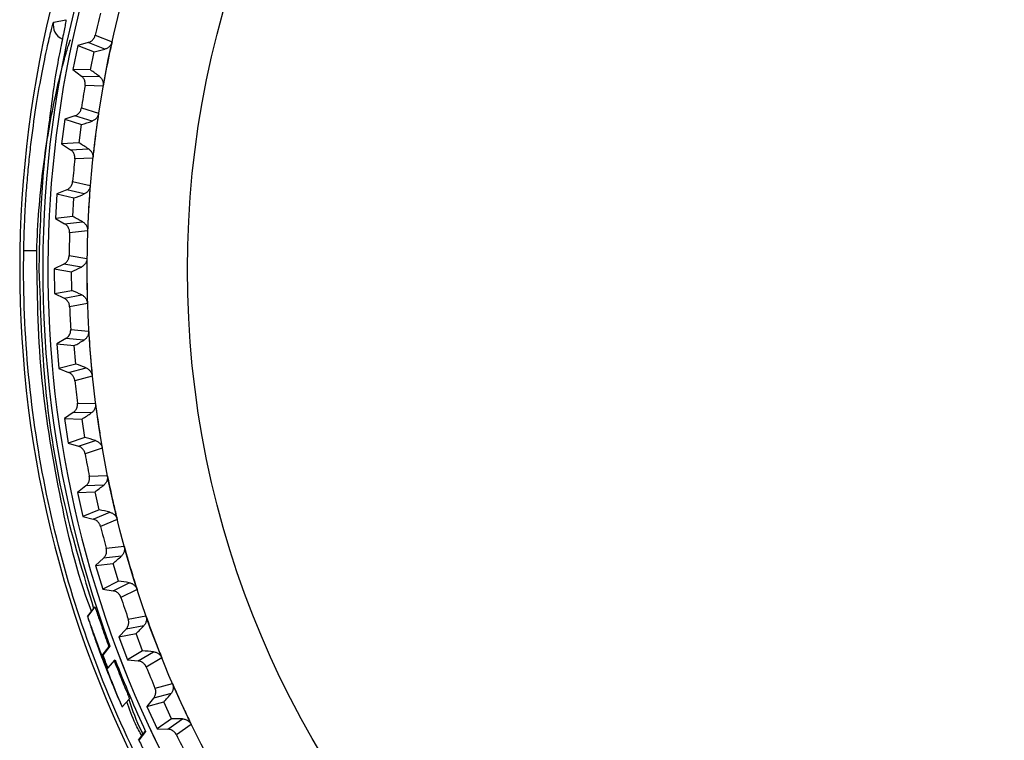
# Model space of a CAD drawing. Header units: millimetres. Extents: x -108 to 42, y 0 to 140.
# Tile 3 of 17: x -108 to -88, y 64 to 79. Entities that reach past the tile are written whole.
import ezdxf

# ---------------------------------------------------------------- set-up
doc = ezdxf.new("R2010")
doc.units = ezdxf.units.MM

msp = doc.modelspace()

# ---------------------------------------------------------------- linework, layer by layer
at = {"color": 7, "linetype": 'Continuous', "lineweight": 25}
for p, q in [((-106.811, 78.918), (-106.562, 78.963)), ((-106.112, 78.502), (-106.322, 78.446)), ((-105.772, 78.369), (-106.112, 78.502)), ((-105.969, 78.651), (-105.628, 78.518)), ((-106.322, 78.446), (-106.421, 77.956)), ((-106.322, 78.446), (-105.99, 78.316)), ((-106.064, 77.947), (-105.99, 78.316)), ((-106.064, 77.947), (-106.421, 77.956)), ((-106.421, 77.956), (-106.249, 77.823)), ((-106.249, 77.823), (-105.884, 77.815)), ((-105.809, 77.621), (-106.174, 77.63)), ((-106.872, 77.116), (-106.895, 76.968)), ((-106.249, 77.177), (-105.9, 77.068)), ((-106.587, 76.948), (-106.652, 76.452)), ((-106.382, 77.018), (-106.587, 76.948)), ((-106.587, 76.948), (-106.247, 76.842)), ((-106.033, 76.909), (-106.382, 77.018)), ((-106.295, 76.468), (-106.247, 76.842)), ((-106.295, 76.468), (-106.652, 76.452)), ((-106.652, 76.452), (-106.471, 76.331)), ((-106.471, 76.331), (-106.106, 76.348)), ((-106.017, 76.161), (-106.383, 76.144)), ((-106.426, 75.687), (-106.07, 75.602)), ((-106.547, 75.519), (-106.747, 75.434)), ((-106.192, 75.434), (-106.547, 75.519)), ((-106.747, 75.434), (-106.777, 74.935)), ((-106.747, 75.434), (-106.4, 75.352)), ((-106.423, 74.976), (-106.4, 75.352)), ((-106.423, 74.976), (-106.777, 74.935)), ((-106.777, 74.935), (-106.588, 74.828)), ((-106.588, 74.828), (-106.225, 74.87)), ((-106.124, 74.689), (-106.487, 74.647)), ((-106.498, 74.188), (-106.137, 74.128)), ((-106.608, 74.012), (-106.801, 73.914)), ((-106.801, 73.914), (-106.449, 73.856)), ((-106.801, 73.914), (-106.796, 73.414)), ((-106.247, 73.952), (-106.608, 74.012)), ((-106.445, 73.479), (-106.449, 73.856)), ((-106.796, 73.414), (-106.445, 73.479)), ((-106.796, 73.414), (-106.6, 73.32)), ((-106.6, 73.32), (-106.241, 73.387)), ((-106.127, 73.214), (-106.487, 73.146)), ((-106.466, 72.687), (-106.102, 72.653)), ((-106.563, 72.504), (-106.749, 72.393)), ((-106.199, 72.47), (-106.563, 72.504)), ((-106.749, 72.393), (-106.394, 72.36)), ((-106.749, 72.393), (-106.709, 71.894)), ((-106.364, 71.984), (-106.394, 72.36)), ((-106.364, 71.984), (-106.709, 71.894)), ((-106.709, 71.894), (-106.507, 71.814)), ((-106.507, 71.814), (-106.154, 71.907)), ((-106.028, 71.742), (-106.382, 71.649)), ((-106.329, 71.193), (-105.963, 71.184)), ((-106.413, 71.004), (-106.591, 70.879)), ((-106.048, 70.994), (-106.413, 71.004)), ((-106.591, 70.879), (-106.234, 70.871)), ((-106.591, 70.879), (-106.516, 70.385)), ((-106.178, 70.498), (-106.234, 70.871)), ((-106.178, 70.498), (-106.516, 70.385)), ((-106.516, 70.385), (-106.309, 70.319)), ((-106.309, 70.319), (-105.963, 70.436)), ((-105.826, 70.28), (-106.173, 70.163)), ((-106.088, 69.712), (-105.723, 69.728)), ((-106.158, 69.517), (-106.328, 69.381)), ((-105.794, 69.533), (-106.158, 69.517)), ((-106.328, 69.381), (-105.971, 69.397)), ((-106.328, 69.381), (-106.218, 68.893)), ((-105.889, 69.029), (-105.971, 69.397)), ((-105.889, 69.029), (-106.218, 68.893)), ((-106.218, 68.893), (-106.007, 68.841)), ((-106.007, 68.841), (-105.67, 68.982)), ((-105.523, 68.836), (-105.86, 68.695)), ((-105.744, 68.251), (-105.381, 68.293)), ((-105.438, 68.093), (-105.801, 68.052)), ((-105.801, 68.052), (-105.96, 67.904)), ((-105.96, 67.904), (-105.606, 67.945)), ((-105.96, 67.904), (-105.817, 67.425)), ((-105.498, 67.584), (-105.606, 67.945)), ((-105.498, 67.584), (-105.817, 67.425)), ((-105.603, 67.388), (-105.277, 67.552)), ((-105.817, 67.425), (-105.603, 67.388)), ((-105.12, 67.417), (-105.446, 67.253)), ((-105.974, 67.062), (-106.124, 66.87)), ((-106.123, 66.872), (-105.975, 67.061)), ((-105.3, 66.818), (-104.94, 66.885)), ((-105.342, 66.615), (-105.491, 66.456)), ((-105.491, 66.456), (-105.141, 66.522)), ((-104.984, 66.682), (-105.342, 66.615)), ((-105.008, 66.17), (-105.141, 66.522)), ((-105.491, 66.456), (-105.315, 65.988)), ((-105.83, 66.077), (-105.685, 66.262)), ((-105.669, 66.268), (-105.813, 66.083)), ((-105.685, 66.262), (-105.669, 66.268)), ((-105.008, 66.17), (-105.315, 65.988)), ((-105.099, 65.967), (-104.785, 66.153)), ((-105.813, 66.083), (-105.83, 66.077)), ((-105.74, 65.806), (-105.793, 65.942)), ((-105.789, 65.946), (-105.736, 65.81)), ((-105.714, 65.822), (-105.564, 65.989)), ((-105.315, 65.988), (-105.099, 65.967)), ((-104.618, 66.029), (-104.933, 65.843)), ((-105.73, 65.816), (-105.714, 65.822)), ((-104.756, 65.419), (-104.402, 65.511)), ((-104.431, 65.306), (-104.785, 65.214)), ((-105.429, 65.03), (-105.273, 65.203)), ((-104.785, 65.214), (-104.922, 65.045)), ((-104.922, 65.045), (-104.577, 65.136)), ((-104.42, 64.793), (-104.577, 65.136)), ((-104.922, 65.045), (-104.713, 64.591)), ((-104.42, 64.793), (-104.713, 64.591)), ((-104.496, 64.584), (-104.196, 64.792)), ((-105.091, 64.359), (-104.953, 64.536)), ((-104.946, 64.54), (-105.083, 64.363)), ((-104.953, 64.536), (-104.946, 64.54)), ((-104.713, 64.591), (-104.496, 64.584)), ((-104.021, 64.68), (-104.322, 64.472)), ((-105.083, 64.363), (-105.091, 64.359))]:
    msp.add_line(p, q, dxfattribs=at)
at = {"color": 8, "linetype": 'Continuous', "lineweight": 25}
msp.add_line((-105.781, 65.95), (-105.786, 65.944), dxfattribs=at)
at = {"color": 7, "linetype": 'Continuous', "lineweight": 25, "flags": 128}
msp.add_lwpolyline([(-107.154, 74.278), (-107.206, 74.279), (-107.256, 74.28), (-107.301, 74.281), (-107.341, 74.282), (-107.373, 74.282), (-107.397, 74.283), (-107.412, 74.283), (-107.417, 74.283)], dxfattribs=at)
at = {"color": 7, "linetype": 'Continuous', "lineweight": 25}
for radius in [21.133, 19.098]:
    msp.add_circle((-85, 73.901), radius, dxfattribs=at)
for centre, radius, start, end in [((-85, 73.901), 22.5, 141, 257.1462), ((-85, 73.901), 22.033, 141, 200.2693), ((-85, 73.901), 21.929, 141, 251.3486), ((-85, 73.901), 21.5, 166.0112, 167.2357), ((-106.531, 81.063), 2.799, 281.1489, 285.7309), ((-107.626, 75.624), 2.799, 51.516, 56.098), ((-85, 73.901), 21.5, 170.0112, 171.2357), ((-106.978, 79.543), 2.799, 285.1489, 289.7309), ((-107.691, 74.041), 2.799, 55.516, 60.098), ((-85, 73.901), 21.5, 174.0112, 175.2357), ((-107.318, 77.996), 2.799, 289.1489, 293.7309), ((-107.645, 72.458), 2.799, 59.516, 64.098), ((-85, 73.901), 21.5, 178.0112, 179.2357), ((-107.55, 76.43), 2.799, 293.1489, 297.7309), ((-107.489, 70.882), 2.799, 63.516, 68.098), ((-85, 73.901), 21.5, 182.0112, 183.2357), ((-107.671, 74.85), 2.799, 297.1489, 301.7309), ((-107.224, 69.321), 2.799, 67.516, 72.098), ((-85, 73.901), 21.5, 186.0112, 187.2357), ((-107.682, 73.267), 2.799, 301.1489, 305.7309), ((-106.85, 67.781), 2.799, 71.516, 76.098), ((-85, 73.901), 21.5, 190.0112, 191.2357), ((-107.583, 71.686), 2.799, 305.1489, 309.7309), ((-106.37, 66.272), 2.799, 75.516, 80.098), ((-85, 73.901), 21.5, 194.0112, 195.2357), ((-107.373, 70.116), 2.799, 309.1489, 313.7309), ((-105.786, 64.8), 2.799, 79.516, 84.098), ((-85, 73.901), 21.5, 198.0112, 199.2357), ((-107.055, 68.565), 2.799, 313.1489, 317.7309), ((-105.101, 63.372), 2.799, 83.516, 88.098), ((-85, 73.901), 22.233, 200.5875, 201.3062), ((-85, 73.901), 22.033, 201.0444, 205.1427), ((-85, 73.901), 21.5, 202.0112, 203.2357), ((-106.629, 67.039), 2.799, 317.1489, 321.7309), ((-104.317, 61.996), 2.799, 87.516, 92.098), ((-85, 73.901), 22.233, 205.4034, 206.1285), ((-85, 73.901), 21.5, 206.0112, 207.2357)]:
    msp.add_arc(centre, radius, start, end, dxfattribs=at)
at = {"color": 8, "linetype": 'Continuous', "lineweight": 25}
for centre, radius, start, end in [((-85, 73.901), 21.929, 141, 251.3466), ((-106.519, 78.851), 0.3, 167.047, 247.3315)]:
    msp.add_arc(centre, radius, start, end, dxfattribs=at)
at = {"color": 7, "linetype": 'Continuous', "lineweight": 25}
for points, knots in [([(-107.417, 74.283), (-107.416, 74.343), (-107.414, 74.462), (-107.408, 74.641), (-107.401, 74.82), (-107.393, 74.998), (-107.379, 75.263), (-107.355, 75.612), (-107.317, 76.032), (-107.273, 76.437), (-107.207, 76.948), (-107.116, 77.533), (-107.023, 78.021), (-106.955, 78.342), (-106.91, 78.545), (-106.871, 78.708), (-106.843, 78.815), (-106.826, 78.877), (-106.816, 78.911), (-106.813, 78.916), (-106.811, 78.918)], [0, 0, 0, 0, 0.024992, 0.049995, 0.075048, 0.100193, 0.125469, 0.187815, 0.250592, 0.312805, 0.375278, 0.500118, 0.625164, 0.687828, 0.749908, 0.812857, 0.875156, 0.91703, 0.958569, 1, 1, 1, 1]), ([(-107.154, 74.278), (-107.145, 74.558), (-107.13, 74.833), (-107.088, 75.378), (-107.061, 75.644), (-106.999, 76.15), (-106.964, 76.392), (-106.887, 76.854), (-106.847, 77.069), (-106.767, 77.461), (-106.726, 77.642), (-106.649, 77.959), (-106.614, 78.094), (-106.551, 78.318), (-106.524, 78.406), (-106.485, 78.523), (-106.472, 78.555), (-106.467, 78.555)], [0, 0, 0, 0, 0.125, 0.125, 0.25, 0.25, 0.375, 0.375, 0.5, 0.5, 0.625, 0.625, 0.75, 0.75, 0.875, 0.875, 1, 1, 1, 1]), ([(-106.112, 78.502), (-106.102, 78.505), (-106.091, 78.509), (-106.081, 78.513), (-106.071, 78.518), (-106.061, 78.523), (-106.052, 78.529), (-106.043, 78.536), (-106.034, 78.543), (-106.026, 78.55), (-106.018, 78.558), (-106.011, 78.566), (-106.004, 78.575), (-106.001, 78.579), (-105.998, 78.584), (-105.995, 78.589), (-105.989, 78.598), (-105.983, 78.608), (-105.979, 78.618), (-105.975, 78.629), (-105.971, 78.64), (-105.969, 78.651)], [0, 0, 0, 0, 0.0000332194, 0.0000332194, 0.0000332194, 0.0000664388, 0.0000664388, 0.0000664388, 0.0000996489, 0.0000996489, 0.0000996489, 0.000132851, 0.000132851, 0.000132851, 0.0001493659, 0.0001493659, 0.0001493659, 0.0001828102, 0.0001828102, 0.0001828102, 0.0002172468, 0.0002172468, 0.0002172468, 0.0002172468]), ([(-105.628, 78.518), (-105.672, 78.323), (-105.713, 78.127), (-105.751, 77.93), (-105.771, 77.828), (-105.79, 77.725), (-105.809, 77.621)], [0, 0, 0, 0, 0.0006000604, 0.0006000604, 0.0006000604, 0.000914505, 0.000914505, 0.000914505, 0.000914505]), ([(-105.628, 78.518), (-105.631, 78.507), (-105.634, 78.496), (-105.638, 78.486), (-105.642, 78.476), (-105.647, 78.466), (-105.653, 78.457), (-105.659, 78.447), (-105.665, 78.439), (-105.672, 78.43), (-105.679, 78.422), (-105.687, 78.415), (-105.695, 78.408), (-105.703, 78.402), (-105.711, 78.396), (-105.72, 78.39), (-105.728, 78.386), (-105.737, 78.381), (-105.745, 78.378), (-105.754, 78.374), (-105.763, 78.371), (-105.772, 78.369)], [0, 0, 0, 0, 0.0000330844, 0.0000330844, 0.0000330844, 0.0000661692, 0.0000661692, 0.0000661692, 0.0000989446, 0.0000989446, 0.0000989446, 0.0001308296, 0.0001308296, 0.0001308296, 0.000161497, 0.000161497, 0.000161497, 0.0001901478, 0.0001901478, 0.0001901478, 0.0002195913, 0.0002195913, 0.0002195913, 0.0002195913]), ([(-106.174, 77.63), (-106.172, 77.641), (-106.171, 77.652), (-106.171, 77.663), (-106.171, 77.674), (-106.172, 77.685), (-106.174, 77.696), (-106.175, 77.707), (-106.178, 77.718), (-106.181, 77.729), (-106.185, 77.739), (-106.189, 77.749), (-106.195, 77.759), (-106.197, 77.764), (-106.2, 77.769), (-106.203, 77.773), (-106.209, 77.783), (-106.216, 77.792), (-106.224, 77.8), (-106.231, 77.808), (-106.24, 77.816), (-106.249, 77.823)], [0, 0, 0, 0, 0.0000331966, 0.0000331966, 0.0000331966, 0.0000663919, 0.0000663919, 0.0000663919, 0.0000995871, 0.0000995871, 0.0000995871, 0.0001327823, 0.0001327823, 0.0001327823, 0.0001492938, 0.0001492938, 0.0001492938, 0.0001827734, 0.0001827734, 0.0001827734, 0.0002172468, 0.0002172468, 0.0002172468, 0.0002172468]), ([(-105.884, 77.815), (-105.876, 77.809), (-105.869, 77.802), (-105.862, 77.795), (-105.855, 77.788), (-105.849, 77.781), (-105.843, 77.773), (-105.837, 77.765), (-105.832, 77.757), (-105.828, 77.748), (-105.823, 77.739), (-105.819, 77.73), (-105.816, 77.721), (-105.813, 77.711), (-105.81, 77.702), (-105.809, 77.692), (-105.807, 77.682), (-105.806, 77.672), (-105.806, 77.662), (-105.805, 77.649), (-105.806, 77.635), (-105.809, 77.621)], [0, 0, 0, 0, 0.0000302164, 0.0000302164, 0.0000302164, 0.0000598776, 0.0000598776, 0.0000598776, 0.0000895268, 0.0000895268, 0.0000895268, 0.0001191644, 0.0001191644, 0.0001191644, 0.000148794, 0.000148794, 0.000148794, 0.00017842, 0.00017842, 0.00017842, 0.0002196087, 0.0002196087, 0.0002196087, 0.0002196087]), ([(-106.382, 77.018), (-106.371, 77.022), (-106.361, 77.026), (-106.351, 77.031), (-106.342, 77.037), (-106.332, 77.043), (-106.324, 77.05), (-106.315, 77.056), (-106.307, 77.064), (-106.299, 77.072), (-106.292, 77.08), (-106.285, 77.089), (-106.279, 77.098), (-106.276, 77.103), (-106.273, 77.108), (-106.27, 77.113), (-106.265, 77.122), (-106.261, 77.133), (-106.257, 77.143), (-106.253, 77.154), (-106.251, 77.165), (-106.249, 77.177)], [0, 0, 0, 0, 0.0000332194, 0.0000332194, 0.0000332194, 0.0000664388, 0.0000664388, 0.0000664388, 0.0000996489, 0.0000996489, 0.0000996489, 0.000132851, 0.000132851, 0.000132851, 0.0001493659, 0.0001493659, 0.0001493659, 0.0001828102, 0.0001828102, 0.0001828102, 0.0002172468, 0.0002172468, 0.0002172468, 0.0002172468]), ([(-106.891, 76.967), (-106.932, 76.681), (-107.042, 75.916), (-107.08, 74.945), (-107.104, 74.337)], [0, 0, 0, 0, 0.374489, 1, 1, 1, 1]), ([(-105.9, 77.068), (-105.902, 77.057), (-105.904, 77.046), (-105.908, 77.035), (-105.911, 77.025), (-105.915, 77.015), (-105.921, 77.005), (-105.926, 76.995), (-105.931, 76.986), (-105.938, 76.977), (-105.944, 76.969), (-105.952, 76.961), (-105.959, 76.953), (-105.967, 76.946), (-105.975, 76.94), (-105.983, 76.934), (-105.991, 76.929), (-105.999, 76.924), (-106.007, 76.92), (-106.016, 76.915), (-106.025, 76.912), (-106.033, 76.909)], [0, 0, 0, 0, 0.0000330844, 0.0000330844, 0.0000330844, 0.0000661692, 0.0000661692, 0.0000661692, 0.0000989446, 0.0000989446, 0.0000989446, 0.0001308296, 0.0001308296, 0.0001308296, 0.000161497, 0.000161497, 0.000161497, 0.0001901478, 0.0001901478, 0.0001901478, 0.0002195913, 0.0002195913, 0.0002195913, 0.0002195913]), ([(-105.9, 77.068), (-105.93, 76.87), (-105.957, 76.672), (-105.981, 76.473), (-105.994, 76.369), (-106.006, 76.265), (-106.017, 76.161)], [0, 0, 0, 0, 0.0006000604, 0.0006000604, 0.0006000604, 0.000914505, 0.000914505, 0.000914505, 0.000914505]), ([(-106.383, 76.144), (-106.382, 76.155), (-106.381, 76.166), (-106.382, 76.177), (-106.383, 76.188), (-106.384, 76.199), (-106.387, 76.21), (-106.389, 76.221), (-106.393, 76.231), (-106.397, 76.242), (-106.401, 76.252), (-106.406, 76.262), (-106.412, 76.271), (-106.415, 76.276), (-106.418, 76.28), (-106.422, 76.285), (-106.428, 76.294), (-106.436, 76.302), (-106.444, 76.31), (-106.452, 76.318), (-106.461, 76.325), (-106.471, 76.331)], [0, 0, 0, 0, 0.0000331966, 0.0000331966, 0.0000331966, 0.0000663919, 0.0000663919, 0.0000663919, 0.0000995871, 0.0000995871, 0.0000995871, 0.0001327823, 0.0001327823, 0.0001327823, 0.0001492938, 0.0001492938, 0.0001492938, 0.0001827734, 0.0001827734, 0.0001827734, 0.0002172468, 0.0002172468, 0.0002172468, 0.0002172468]), ([(-106.106, 76.348), (-106.098, 76.343), (-106.09, 76.337), (-106.083, 76.331), (-106.076, 76.324), (-106.069, 76.317), (-106.062, 76.31), (-106.056, 76.302), (-106.05, 76.294), (-106.045, 76.286), (-106.04, 76.277), (-106.036, 76.268), (-106.032, 76.259), (-106.028, 76.25), (-106.025, 76.241), (-106.022, 76.231), (-106.02, 76.221), (-106.018, 76.212), (-106.017, 76.202), (-106.016, 76.188), (-106.016, 76.174), (-106.017, 76.161)], [0, 0, 0, 0, 0.0000302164, 0.0000302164, 0.0000302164, 0.0000598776, 0.0000598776, 0.0000598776, 0.0000895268, 0.0000895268, 0.0000895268, 0.0001191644, 0.0001191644, 0.0001191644, 0.000148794, 0.000148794, 0.000148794, 0.00017842, 0.00017842, 0.00017842, 0.0002196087, 0.0002196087, 0.0002196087, 0.0002196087]), ([(-106.547, 75.519), (-106.537, 75.523), (-106.527, 75.528), (-106.518, 75.534), (-106.508, 75.54), (-106.5, 75.547), (-106.491, 75.555), (-106.483, 75.562), (-106.475, 75.57), (-106.469, 75.579), (-106.462, 75.587), (-106.455, 75.597), (-106.45, 75.606), (-106.447, 75.611), (-106.445, 75.616), (-106.443, 75.621), (-106.438, 75.631), (-106.434, 75.642), (-106.432, 75.653), (-106.429, 75.664), (-106.427, 75.675), (-106.426, 75.687)], [0, 0, 0, 0, 0.0000332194, 0.0000332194, 0.0000332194, 0.0000664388, 0.0000664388, 0.0000664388, 0.0000996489, 0.0000996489, 0.0000996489, 0.000132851, 0.000132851, 0.000132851, 0.0001493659, 0.0001493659, 0.0001493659, 0.0001828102, 0.0001828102, 0.0001828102, 0.0002172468, 0.0002172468, 0.0002172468, 0.0002172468]), ([(-106.07, 75.602), (-106.071, 75.591), (-106.073, 75.58), (-106.075, 75.569), (-106.078, 75.559), (-106.082, 75.548), (-106.086, 75.538), (-106.09, 75.528), (-106.096, 75.518), (-106.102, 75.509), (-106.107, 75.5), (-106.114, 75.492), (-106.121, 75.484), (-106.128, 75.476), (-106.135, 75.469), (-106.143, 75.463), (-106.151, 75.457), (-106.158, 75.452), (-106.167, 75.447), (-106.175, 75.442), (-106.183, 75.438), (-106.192, 75.434)], [0, 0, 0, 0, 0.0000330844, 0.0000330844, 0.0000330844, 0.0000661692, 0.0000661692, 0.0000661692, 0.0000989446, 0.0000989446, 0.0000989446, 0.0001308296, 0.0001308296, 0.0001308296, 0.000161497, 0.000161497, 0.000161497, 0.0001901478, 0.0001901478, 0.0001901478, 0.0002195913, 0.0002195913, 0.0002195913, 0.0002195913]), ([(-106.07, 75.602), (-106.086, 75.403), (-106.099, 75.203), (-106.11, 75.003), (-106.115, 74.899), (-106.12, 74.794), (-106.124, 74.689)], [0, 0, 0, 0, 0.0006000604, 0.0006000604, 0.0006000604, 0.000914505, 0.000914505, 0.000914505, 0.000914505]), ([(-106.487, 74.647), (-106.487, 74.658), (-106.487, 74.669), (-106.489, 74.68), (-106.49, 74.691), (-106.492, 74.702), (-106.496, 74.713), (-106.499, 74.723), (-106.503, 74.733), (-106.508, 74.743), (-106.513, 74.753), (-106.519, 74.763), (-106.525, 74.772), (-106.529, 74.776), (-106.532, 74.781), (-106.536, 74.785), (-106.543, 74.793), (-106.551, 74.801), (-106.56, 74.808), (-106.568, 74.815), (-106.578, 74.822), (-106.588, 74.828)], [0, 0, 0, 0, 0.0000331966, 0.0000331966, 0.0000331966, 0.0000663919, 0.0000663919, 0.0000663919, 0.0000995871, 0.0000995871, 0.0000995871, 0.0001327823, 0.0001327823, 0.0001327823, 0.0001492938, 0.0001492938, 0.0001492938, 0.0001827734, 0.0001827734, 0.0001827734, 0.0002172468, 0.0002172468, 0.0002172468, 0.0002172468]), ([(-106.225, 74.87), (-106.217, 74.866), (-106.209, 74.86), (-106.201, 74.854), (-106.193, 74.848), (-106.186, 74.842), (-106.179, 74.835), (-106.172, 74.827), (-106.166, 74.82), (-106.16, 74.812), (-106.155, 74.804), (-106.149, 74.795), (-106.145, 74.786), (-106.141, 74.777), (-106.137, 74.768), (-106.134, 74.759), (-106.131, 74.75), (-106.128, 74.74), (-106.127, 74.73), (-106.124, 74.717), (-106.123, 74.703), (-106.124, 74.689)], [0, 0, 0, 0, 0.0000302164, 0.0000302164, 0.0000302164, 0.0000598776, 0.0000598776, 0.0000598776, 0.0000895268, 0.0000895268, 0.0000895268, 0.0001191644, 0.0001191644, 0.0001191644, 0.000148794, 0.000148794, 0.000148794, 0.00017842, 0.00017842, 0.00017842, 0.0002196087, 0.0002196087, 0.0002196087, 0.0002196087]), ([(-106.608, 74.012), (-106.598, 74.017), (-106.588, 74.023), (-106.579, 74.029), (-106.57, 74.036), (-106.562, 74.043), (-106.554, 74.051), (-106.547, 74.059), (-106.54, 74.068), (-106.533, 74.077), (-106.527, 74.086), (-106.521, 74.096), (-106.517, 74.106), (-106.514, 74.111), (-106.512, 74.116), (-106.51, 74.121), (-106.507, 74.132), (-106.504, 74.142), (-106.502, 74.153), (-106.499, 74.165), (-106.498, 74.176), (-106.498, 74.188)], [0, 0, 0, 0, 0.0000332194, 0.0000332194, 0.0000332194, 0.0000664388, 0.0000664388, 0.0000664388, 0.0000996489, 0.0000996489, 0.0000996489, 0.000132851, 0.000132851, 0.000132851, 0.0001493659, 0.0001493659, 0.0001493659, 0.0001828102, 0.0001828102, 0.0001828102, 0.0002172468, 0.0002172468, 0.0002172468, 0.0002172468]), ([(-106.137, 74.128), (-106.138, 74.091), (-106.148, 74.055), (-106.187, 73.993), (-106.216, 73.968), (-106.247, 73.952)], [0, 0, 0, 0, 0.5, 0.5, 1, 1, 1, 1]), ([(-106.137, 74.128), (-106.138, 74.052), (-106.139, 73.977), (-106.139, 73.901), (-106.139, 73.701), (-106.136, 73.501), (-106.13, 73.301), (-106.129, 73.272), (-106.128, 73.243), (-106.127, 73.214)], [0, 0, 0, 0, 0.0002272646, 0.0002272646, 0.0002272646, 0.0008273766, 0.0008273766, 0.0008273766, 0.0009145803, 0.0009145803, 0.0009145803, 0.0009145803]), ([(-99.411, 56.726), (-100.66, 57.774), (-101.795, 58.959), (-103.78, 61.546), (-104.631, 62.948), (-106.009, 65.903), (-106.536, 67.456), (-107.242, 70.64), (-107.42, 72.27), (-107.42, 73.901)], [0, 0, 0, 0, 0.25, 0.25, 0.5, 0.5, 0.75, 0.75, 1, 1, 1, 1]), ([(-107.109, 73.901), (-107.082, 73.097), (-107.029, 71.49), (-106.652, 69.182), (-106.21, 67.72), (-106.001, 67.028)], [0, 0, 0, 0, 0.344891, 0.689782, 1, 1, 1, 1]), ([(-106.487, 73.146), (-106.487, 73.157), (-106.488, 73.168), (-106.491, 73.179), (-106.493, 73.19), (-106.496, 73.201), (-106.5, 73.211), (-106.504, 73.221), (-106.509, 73.231), (-106.514, 73.241), (-106.52, 73.251), (-106.527, 73.26), (-106.534, 73.268), (-106.537, 73.272), (-106.541, 73.276), (-106.545, 73.28), (-106.553, 73.288), (-106.561, 73.295), (-106.57, 73.302), (-106.58, 73.309), (-106.59, 73.315), (-106.6, 73.32)], [0, 0, 0, 0, 0.0000331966, 0.0000331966, 0.0000331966, 0.0000663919, 0.0000663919, 0.0000663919, 0.0000995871, 0.0000995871, 0.0000995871, 0.0001327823, 0.0001327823, 0.0001327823, 0.0001492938, 0.0001492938, 0.0001492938, 0.0001827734, 0.0001827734, 0.0001827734, 0.0002172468, 0.0002172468, 0.0002172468, 0.0002172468]), ([(-106.241, 73.387), (-106.233, 73.383), (-106.224, 73.378), (-106.216, 73.373), (-106.208, 73.367), (-106.2, 73.361), (-106.193, 73.355), (-106.185, 73.348), (-106.179, 73.341), (-106.172, 73.333), (-106.166, 73.326), (-106.16, 73.318), (-106.155, 73.309), (-106.15, 73.301), (-106.146, 73.292), (-106.142, 73.283), (-106.138, 73.273), (-106.135, 73.264), (-106.133, 73.254), (-106.13, 73.241), (-106.128, 73.227), (-106.127, 73.214)], [0, 0, 0, 0, 0.0000302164, 0.0000302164, 0.0000302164, 0.0000598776, 0.0000598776, 0.0000598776, 0.0000895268, 0.0000895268, 0.0000895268, 0.0001191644, 0.0001191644, 0.0001191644, 0.000148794, 0.000148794, 0.000148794, 0.00017842, 0.00017842, 0.00017842, 0.0002196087, 0.0002196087, 0.0002196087, 0.0002196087]), ([(-106.563, 72.504), (-106.553, 72.51), (-106.544, 72.517), (-106.536, 72.524), (-106.527, 72.531), (-106.519, 72.539), (-106.512, 72.547), (-106.505, 72.556), (-106.499, 72.565), (-106.493, 72.575), (-106.487, 72.584), (-106.483, 72.594), (-106.479, 72.604), (-106.477, 72.61), (-106.475, 72.615), (-106.473, 72.62), (-106.47, 72.631), (-106.468, 72.642), (-106.467, 72.653), (-106.465, 72.664), (-106.465, 72.676), (-106.466, 72.687)], [0, 0, 0, 0, 0.0000332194, 0.0000332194, 0.0000332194, 0.0000664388, 0.0000664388, 0.0000664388, 0.0000996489, 0.0000996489, 0.0000996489, 0.000132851, 0.000132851, 0.000132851, 0.0001493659, 0.0001493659, 0.0001493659, 0.0001828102, 0.0001828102, 0.0001828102, 0.0002172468, 0.0002172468, 0.0002172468, 0.0002172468]), ([(-106.102, 72.653), (-106.101, 72.642), (-106.101, 72.631), (-106.103, 72.62), (-106.104, 72.609), (-106.106, 72.598), (-106.109, 72.588), (-106.112, 72.577), (-106.115, 72.567), (-106.12, 72.557), (-106.125, 72.547), (-106.13, 72.538), (-106.136, 72.529), (-106.142, 72.521), (-106.148, 72.513), (-106.155, 72.505), (-106.161, 72.498), (-106.168, 72.492), (-106.176, 72.486), (-106.183, 72.48), (-106.191, 72.475), (-106.199, 72.47)], [0, 0, 0, 0, 0.0000330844, 0.0000330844, 0.0000330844, 0.0000661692, 0.0000661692, 0.0000661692, 0.0000989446, 0.0000989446, 0.0000989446, 0.0001308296, 0.0001308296, 0.0001308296, 0.000161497, 0.000161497, 0.000161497, 0.0001901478, 0.0001901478, 0.0001901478, 0.0002195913, 0.0002195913, 0.0002195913, 0.0002195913]), ([(-106.102, 72.653), (-106.09, 72.453), (-106.075, 72.254), (-106.058, 72.055), (-106.049, 71.95), (-106.039, 71.846), (-106.028, 71.742)], [0, 0, 0, 0, 0.0006000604, 0.0006000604, 0.0006000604, 0.000914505, 0.000914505, 0.000914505, 0.000914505]), ([(-106.154, 71.907), (-106.145, 71.903), (-106.136, 71.899), (-106.127, 71.894), (-106.119, 71.889), (-106.111, 71.884), (-106.103, 71.878), (-106.095, 71.872), (-106.088, 71.865), (-106.081, 71.858), (-106.074, 71.851), (-106.068, 71.843), (-106.062, 71.835), (-106.057, 71.827), (-106.052, 71.818), (-106.047, 71.809), (-106.043, 71.8), (-106.039, 71.791), (-106.036, 71.782), (-106.032, 71.769), (-106.029, 71.755), (-106.028, 71.742)], [0, 0, 0, 0, 0.0000302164, 0.0000302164, 0.0000302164, 0.0000598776, 0.0000598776, 0.0000598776, 0.0000895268, 0.0000895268, 0.0000895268, 0.0001191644, 0.0001191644, 0.0001191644, 0.000148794, 0.000148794, 0.000148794, 0.00017842, 0.00017842, 0.00017842, 0.0002196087, 0.0002196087, 0.0002196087, 0.0002196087]), ([(-106.382, 71.649), (-106.383, 71.66), (-106.385, 71.671), (-106.388, 71.682), (-106.391, 71.693), (-106.395, 71.703), (-106.4, 71.713), (-106.404, 71.723), (-106.41, 71.733), (-106.416, 71.742), (-106.422, 71.751), (-106.429, 71.76), (-106.437, 71.768), (-106.441, 71.771), (-106.445, 71.775), (-106.449, 71.779), (-106.457, 71.786), (-106.467, 71.793), (-106.476, 71.799), (-106.486, 71.805), (-106.496, 71.81), (-106.507, 71.814)], [0, 0, 0, 0, 0.0000331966, 0.0000331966, 0.0000331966, 0.0000663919, 0.0000663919, 0.0000663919, 0.0000995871, 0.0000995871, 0.0000995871, 0.0001327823, 0.0001327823, 0.0001327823, 0.0001492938, 0.0001492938, 0.0001492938, 0.0001827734, 0.0001827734, 0.0001827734, 0.0002172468, 0.0002172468, 0.0002172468, 0.0002172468]), ([(-106.413, 71.004), (-106.404, 71.01), (-106.395, 71.017), (-106.387, 71.025), (-106.379, 71.033), (-106.372, 71.041), (-106.365, 71.05), (-106.359, 71.059), (-106.353, 71.069), (-106.348, 71.078), (-106.343, 71.088), (-106.339, 71.099), (-106.336, 71.109), (-106.334, 71.115), (-106.333, 71.12), (-106.332, 71.125), (-106.329, 71.136), (-106.328, 71.147), (-106.327, 71.158), (-106.327, 71.17), (-106.327, 71.182), (-106.329, 71.193)], [0, 0, 0, 0, 0.0000332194, 0.0000332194, 0.0000332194, 0.0000664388, 0.0000664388, 0.0000664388, 0.0000996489, 0.0000996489, 0.0000996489, 0.000132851, 0.000132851, 0.000132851, 0.0001493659, 0.0001493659, 0.0001493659, 0.0001828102, 0.0001828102, 0.0001828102, 0.0002172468, 0.0002172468, 0.0002172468, 0.0002172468]), ([(-105.963, 71.184), (-105.962, 71.173), (-105.961, 71.162), (-105.962, 71.151), (-105.962, 71.14), (-105.963, 71.129), (-105.966, 71.118), (-105.968, 71.108), (-105.971, 71.097), (-105.975, 71.087), (-105.979, 71.077), (-105.983, 71.067), (-105.989, 71.058), (-105.994, 71.049), (-106, 71.041), (-106.006, 71.033), (-106.012, 71.026), (-106.019, 71.019), (-106.025, 71.012), (-106.032, 71.006), (-106.04, 71), (-106.048, 70.994)], [0, 0, 0, 0, 0.0000330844, 0.0000330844, 0.0000330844, 0.0000661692, 0.0000661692, 0.0000661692, 0.0000989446, 0.0000989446, 0.0000989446, 0.0001308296, 0.0001308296, 0.0001308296, 0.000161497, 0.000161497, 0.000161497, 0.0001901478, 0.0001901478, 0.0001901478, 0.0002195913, 0.0002195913, 0.0002195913, 0.0002195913]), ([(-105.963, 71.184), (-105.938, 70.986), (-105.909, 70.788), (-105.878, 70.59), (-105.861, 70.487), (-105.844, 70.383), (-105.826, 70.28)], [0, 0, 0, 0, 0.0006000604, 0.0006000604, 0.0006000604, 0.000914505, 0.000914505, 0.000914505, 0.000914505]), ([(-106.173, 70.163), (-106.175, 70.174), (-106.177, 70.185), (-106.181, 70.195), (-106.185, 70.206), (-106.189, 70.216), (-106.195, 70.226), (-106.2, 70.235), (-106.206, 70.245), (-106.213, 70.253), (-106.22, 70.262), (-106.228, 70.27), (-106.236, 70.277), (-106.24, 70.281), (-106.244, 70.285), (-106.249, 70.288), (-106.258, 70.295), (-106.267, 70.301), (-106.277, 70.306), (-106.287, 70.311), (-106.298, 70.316), (-106.309, 70.319)], [0, 0, 0, 0, 0.0000331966, 0.0000331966, 0.0000331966, 0.0000663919, 0.0000663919, 0.0000663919, 0.0000995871, 0.0000995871, 0.0000995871, 0.0001327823, 0.0001327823, 0.0001327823, 0.0001492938, 0.0001492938, 0.0001492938, 0.0001827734, 0.0001827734, 0.0001827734, 0.0002172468, 0.0002172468, 0.0002172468, 0.0002172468]), ([(-105.963, 70.436), (-105.954, 70.433), (-105.945, 70.43), (-105.936, 70.425), (-105.927, 70.421), (-105.919, 70.416), (-105.91, 70.411), (-105.902, 70.405), (-105.895, 70.399), (-105.887, 70.392), (-105.88, 70.386), (-105.873, 70.378), (-105.867, 70.371), (-105.861, 70.363), (-105.855, 70.355), (-105.85, 70.346), (-105.845, 70.338), (-105.841, 70.329), (-105.837, 70.32), (-105.832, 70.307), (-105.829, 70.293), (-105.826, 70.28)], [0, 0, 0, 0, 0.0000302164, 0.0000302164, 0.0000302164, 0.0000598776, 0.0000598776, 0.0000598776, 0.0000895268, 0.0000895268, 0.0000895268, 0.0001191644, 0.0001191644, 0.0001191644, 0.000148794, 0.000148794, 0.000148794, 0.00017842, 0.00017842, 0.00017842, 0.0002196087, 0.0002196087, 0.0002196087, 0.0002196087]), ([(-106.158, 69.517), (-106.15, 69.524), (-106.142, 69.532), (-106.134, 69.54), (-106.127, 69.548), (-106.12, 69.557), (-106.115, 69.567), (-106.109, 69.576), (-106.104, 69.586), (-106.099, 69.596), (-106.095, 69.606), (-106.092, 69.617), (-106.089, 69.628), (-106.088, 69.633), (-106.087, 69.639), (-106.086, 69.644), (-106.085, 69.655), (-106.084, 69.666), (-106.084, 69.677), (-106.084, 69.689), (-106.086, 69.7), (-106.088, 69.712)], [0, 0, 0, 0, 0.0000332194, 0.0000332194, 0.0000332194, 0.0000664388, 0.0000664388, 0.0000664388, 0.0000996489, 0.0000996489, 0.0000996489, 0.000132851, 0.000132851, 0.000132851, 0.0001493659, 0.0001493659, 0.0001493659, 0.0001828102, 0.0001828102, 0.0001828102, 0.0002172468, 0.0002172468, 0.0002172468, 0.0002172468]), ([(-105.723, 69.728), (-105.721, 69.718), (-105.719, 69.707), (-105.719, 69.696), (-105.719, 69.685), (-105.719, 69.673), (-105.721, 69.663), (-105.722, 69.652), (-105.724, 69.641), (-105.728, 69.63), (-105.731, 69.62), (-105.735, 69.61), (-105.739, 69.601), (-105.744, 69.592), (-105.749, 69.583), (-105.755, 69.575), (-105.76, 69.567), (-105.766, 69.559), (-105.773, 69.553), (-105.779, 69.546), (-105.786, 69.539), (-105.794, 69.533)], [0, 0, 0, 0, 0.0000330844, 0.0000330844, 0.0000330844, 0.0000661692, 0.0000661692, 0.0000661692, 0.0000989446, 0.0000989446, 0.0000989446, 0.0001308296, 0.0001308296, 0.0001308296, 0.000161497, 0.000161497, 0.000161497, 0.0001901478, 0.0001901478, 0.0001901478, 0.0002195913, 0.0002195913, 0.0002195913, 0.0002195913]), ([(-105.723, 69.728), (-105.683, 69.532), (-105.641, 69.337), (-105.596, 69.142), (-105.572, 69.04), (-105.548, 68.938), (-105.523, 68.836)], [0, 0, 0, 0, 0.0006000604, 0.0006000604, 0.0006000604, 0.000914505, 0.000914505, 0.000914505, 0.000914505]), ([(-105.67, 68.982), (-105.661, 68.98), (-105.652, 68.977), (-105.642, 68.973), (-105.633, 68.97), (-105.624, 68.966), (-105.616, 68.961), (-105.608, 68.956), (-105.599, 68.95), (-105.592, 68.944), (-105.584, 68.938), (-105.577, 68.931), (-105.57, 68.924), (-105.563, 68.916), (-105.557, 68.909), (-105.552, 68.9), (-105.546, 68.892), (-105.541, 68.884), (-105.537, 68.875), (-105.531, 68.862), (-105.526, 68.849), (-105.523, 68.836)], [0, 0, 0, 0, 0.0000302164, 0.0000302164, 0.0000302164, 0.0000598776, 0.0000598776, 0.0000598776, 0.0000895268, 0.0000895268, 0.0000895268, 0.0001191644, 0.0001191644, 0.0001191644, 0.000148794, 0.000148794, 0.000148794, 0.00017842, 0.00017842, 0.00017842, 0.0002196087, 0.0002196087, 0.0002196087, 0.0002196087]), ([(-105.86, 68.695), (-105.863, 68.706), (-105.867, 68.717), (-105.871, 68.727), (-105.875, 68.737), (-105.881, 68.747), (-105.887, 68.756), (-105.893, 68.765), (-105.9, 68.774), (-105.907, 68.782), (-105.915, 68.79), (-105.923, 68.798), (-105.932, 68.805), (-105.936, 68.808), (-105.94, 68.811), (-105.945, 68.814), (-105.954, 68.821), (-105.964, 68.826), (-105.974, 68.83), (-105.985, 68.835), (-105.996, 68.839), (-106.007, 68.841)], [0, 0, 0, 0, 0.0000331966, 0.0000331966, 0.0000331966, 0.0000663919, 0.0000663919, 0.0000663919, 0.0000995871, 0.0000995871, 0.0000995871, 0.0001327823, 0.0001327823, 0.0001327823, 0.0001492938, 0.0001492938, 0.0001492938, 0.0001827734, 0.0001827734, 0.0001827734, 0.0002172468, 0.0002172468, 0.0002172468, 0.0002172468]), ([(-105.381, 68.293), (-105.378, 68.282), (-105.376, 68.272), (-105.375, 68.261), (-105.374, 68.25), (-105.374, 68.238), (-105.374, 68.227), (-105.375, 68.217), (-105.377, 68.206), (-105.379, 68.195), (-105.382, 68.185), (-105.385, 68.174), (-105.389, 68.165), (-105.393, 68.155), (-105.397, 68.146), (-105.403, 68.137), (-105.407, 68.129), (-105.413, 68.121), (-105.419, 68.114), (-105.425, 68.107), (-105.431, 68.1), (-105.438, 68.093)], [0, 0, 0, 0, 0.0000330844, 0.0000330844, 0.0000330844, 0.0000661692, 0.0000661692, 0.0000661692, 0.0000989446, 0.0000989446, 0.0000989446, 0.0001308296, 0.0001308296, 0.0001308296, 0.000161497, 0.000161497, 0.000161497, 0.0001901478, 0.0001901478, 0.0001901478, 0.0002195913, 0.0002195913, 0.0002195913, 0.0002195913]), ([(-105.381, 68.293), (-105.328, 68.1), (-105.272, 67.908), (-105.214, 67.717), (-105.183, 67.617), (-105.152, 67.517), (-105.12, 67.417)], [0, 0, 0, 0, 0.0006000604, 0.0006000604, 0.0006000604, 0.000914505, 0.000914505, 0.000914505, 0.000914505]), ([(-105.801, 68.052), (-105.793, 68.059), (-105.786, 68.068), (-105.779, 68.076), (-105.772, 68.085), (-105.766, 68.095), (-105.761, 68.104), (-105.756, 68.114), (-105.751, 68.124), (-105.748, 68.135), (-105.744, 68.145), (-105.741, 68.156), (-105.74, 68.167), (-105.739, 68.173), (-105.738, 68.178), (-105.738, 68.184), (-105.737, 68.195), (-105.737, 68.206), (-105.738, 68.217), (-105.739, 68.228), (-105.741, 68.24), (-105.744, 68.251)], [0, 0, 0, 0, 0.0000332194, 0.0000332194, 0.0000332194, 0.0000664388, 0.0000664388, 0.0000664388, 0.0000996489, 0.0000996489, 0.0000996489, 0.000132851, 0.000132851, 0.000132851, 0.0001493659, 0.0001493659, 0.0001493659, 0.0001828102, 0.0001828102, 0.0001828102, 0.0002172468, 0.0002172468, 0.0002172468, 0.0002172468]), ([(-105.277, 67.552), (-105.267, 67.551), (-105.258, 67.548), (-105.248, 67.545), (-105.239, 67.543), (-105.23, 67.539), (-105.221, 67.535), (-105.212, 67.53), (-105.204, 67.525), (-105.196, 67.52), (-105.188, 67.514), (-105.18, 67.508), (-105.173, 67.501), (-105.165, 67.494), (-105.159, 67.487), (-105.153, 67.479), (-105.147, 67.471), (-105.141, 67.463), (-105.136, 67.454), (-105.129, 67.443), (-105.124, 67.43), (-105.12, 67.417)], [0, 0, 0, 0, 0.0000302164, 0.0000302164, 0.0000302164, 0.0000598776, 0.0000598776, 0.0000598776, 0.0000895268, 0.0000895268, 0.0000895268, 0.0001191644, 0.0001191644, 0.0001191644, 0.000148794, 0.000148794, 0.000148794, 0.00017842, 0.00017842, 0.00017842, 0.0002196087, 0.0002196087, 0.0002196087, 0.0002196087]), ([(-105.446, 67.253), (-105.45, 67.263), (-105.454, 67.274), (-105.459, 67.284), (-105.464, 67.293), (-105.47, 67.303), (-105.477, 67.312), (-105.484, 67.32), (-105.491, 67.329), (-105.499, 67.336), (-105.507, 67.344), (-105.516, 67.351), (-105.525, 67.357), (-105.53, 67.36), (-105.534, 67.363), (-105.539, 67.366), (-105.549, 67.371), (-105.559, 67.376), (-105.57, 67.38), (-105.581, 67.383), (-105.592, 67.386), (-105.603, 67.388)], [0, 0, 0, 0, 0.0000331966, 0.0000331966, 0.0000331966, 0.0000663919, 0.0000663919, 0.0000663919, 0.0000995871, 0.0000995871, 0.0000995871, 0.0001327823, 0.0001327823, 0.0001327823, 0.0001492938, 0.0001492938, 0.0001492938, 0.0001827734, 0.0001827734, 0.0001827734, 0.0002172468, 0.0002172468, 0.0002172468, 0.0002172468]), ([(-105.975, 67.061), (-105.972, 67.056), (-105.968, 67.047), (-105.938, 66.96), (-105.892, 66.826), (-105.81, 66.586), (-105.735, 66.382), (-105.689, 66.257)], [0, 0, 0, 0, 0.181982, 0.306161, 0.429966, 0.650501, 1, 1, 1, 1]), ([(-105.786, 65.944), (-105.824, 66.044), (-105.861, 66.143), (-105.934, 66.341), (-105.97, 66.44), (-106.036, 66.628), (-106.069, 66.721), (-106.101, 66.814), (-106.109, 66.838), (-106.12, 66.866), (-106.122, 66.872), (-106.123, 66.872)], [0, 0, 0, 0, 0.25, 0.25, 0.5, 0.5, 0.75, 0.75, 0.875, 0.875, 1, 1, 1, 1]), ([(-106.123, 66.872), (-106.123, 66.871), (-106.121, 66.865), (-106.113, 66.836), (-106.106, 66.814), (-106.075, 66.72), (-106.044, 66.627), (-105.978, 66.438), (-105.943, 66.339), (-105.871, 66.141), (-105.834, 66.043), (-105.796, 65.943)], [0, 0, 0, 0, 0.125, 0.125, 0.25, 0.25, 0.5, 0.5, 0.75, 0.75, 1, 1, 1, 1]), ([(-105.342, 66.615), (-105.335, 66.623), (-105.328, 66.632), (-105.322, 66.641), (-105.316, 66.65), (-105.31, 66.66), (-105.306, 66.67), (-105.301, 66.68), (-105.298, 66.691), (-105.295, 66.702), (-105.292, 66.712), (-105.29, 66.723), (-105.289, 66.734), (-105.289, 66.74), (-105.289, 66.745), (-105.289, 66.751), (-105.288, 66.762), (-105.289, 66.773), (-105.291, 66.784), (-105.293, 66.796), (-105.296, 66.807), (-105.3, 66.818)], [0, 0, 0, 0, 0.0000332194, 0.0000332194, 0.0000332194, 0.0000664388, 0.0000664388, 0.0000664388, 0.0000996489, 0.0000996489, 0.0000996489, 0.000132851, 0.000132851, 0.000132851, 0.0001493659, 0.0001493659, 0.0001493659, 0.0001828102, 0.0001828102, 0.0001828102, 0.0002172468, 0.0002172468, 0.0002172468, 0.0002172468]), ([(-104.94, 66.885), (-104.937, 66.875), (-104.934, 66.864), (-104.932, 66.853), (-104.93, 66.842), (-104.929, 66.831), (-104.929, 66.82), (-104.929, 66.809), (-104.93, 66.798), (-104.931, 66.787), (-104.933, 66.777), (-104.936, 66.766), (-104.939, 66.756), (-104.942, 66.747), (-104.946, 66.737), (-104.951, 66.728), (-104.955, 66.72), (-104.96, 66.712), (-104.965, 66.704), (-104.971, 66.696), (-104.977, 66.689), (-104.984, 66.682)], [0, 0, 0, 0, 0.0000330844, 0.0000330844, 0.0000330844, 0.0000661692, 0.0000661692, 0.0000661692, 0.0000989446, 0.0000989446, 0.0000989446, 0.0001308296, 0.0001308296, 0.0001308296, 0.000161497, 0.000161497, 0.000161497, 0.0001901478, 0.0001901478, 0.0001901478, 0.0002195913, 0.0002195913, 0.0002195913, 0.0002195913]), ([(-104.94, 66.885), (-104.874, 66.696), (-104.805, 66.509), (-104.733, 66.322), (-104.696, 66.224), (-104.657, 66.126), (-104.618, 66.029)], [0, 0, 0, 0, 0.0006000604, 0.0006000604, 0.0006000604, 0.000914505, 0.000914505, 0.000914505, 0.000914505]), ([(-106.052, 66.663), (-106.052, 66.663), (-106.048, 66.654), (-106.035, 66.618), (-106.025, 66.59), (-105.993, 66.499), (-105.969, 66.43), (-105.894, 66.224), (-105.842, 66.085), (-105.789, 65.946)], [0, 0, 0, 0, 0.125, 0.125, 0.25, 0.25, 0.5, 0.5, 1, 1, 1, 1]), ([(-105.793, 65.942), (-105.846, 66.081), (-105.898, 66.221), (-105.972, 66.427), (-105.996, 66.497), (-106.028, 66.589), (-106.037, 66.616), (-106.05, 66.654), (-106.052, 66.662), (-106.052, 66.663)], [0, 0, 0, 0, 0.5, 0.5, 0.75, 0.75, 0.875, 0.875, 1, 1, 1, 1]), ([(-104.785, 66.153), (-104.775, 66.152), (-104.765, 66.151), (-104.756, 66.148), (-104.746, 66.146), (-104.737, 66.143), (-104.728, 66.139), (-104.719, 66.136), (-104.71, 66.131), (-104.701, 66.126), (-104.693, 66.121), (-104.685, 66.116), (-104.677, 66.109), (-104.669, 66.103), (-104.662, 66.096), (-104.656, 66.089), (-104.649, 66.082), (-104.643, 66.074), (-104.637, 66.065), (-104.63, 66.054), (-104.623, 66.042), (-104.618, 66.029)], [0, 0, 0, 0, 0.0000302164, 0.0000302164, 0.0000302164, 0.0000598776, 0.0000598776, 0.0000598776, 0.0000895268, 0.0000895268, 0.0000895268, 0.0001191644, 0.0001191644, 0.0001191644, 0.000148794, 0.000148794, 0.000148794, 0.00017842, 0.00017842, 0.00017842, 0.0002196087, 0.0002196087, 0.0002196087, 0.0002196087]), ([(-105.796, 65.943), (-105.758, 65.845), (-105.72, 65.746), (-105.641, 65.551), (-105.602, 65.454), (-105.525, 65.27), (-105.486, 65.18), (-105.447, 65.092), (-105.437, 65.07), (-105.425, 65.043), (-105.422, 65.038), (-105.421, 65.038)], [0, 0, 0, 0, 0.25, 0.25, 0.5, 0.5, 0.75, 0.75, 0.875, 0.875, 1, 1, 1, 1]), ([(-105.421, 65.038), (-105.421, 65.038), (-105.423, 65.044), (-105.434, 65.072), (-105.443, 65.093), (-105.48, 65.183), (-105.518, 65.272), (-105.593, 65.457), (-105.633, 65.554), (-105.71, 65.748), (-105.748, 65.846), (-105.786, 65.944)], [0, 0, 0, 0, 0.125, 0.125, 0.25, 0.25, 0.5, 0.5, 0.75, 0.75, 1, 1, 1, 1]), ([(-105.581, 65.97), (-105.554, 65.899), (-105.48, 65.706), (-105.382, 65.467), (-105.311, 65.294), (-105.278, 65.215), (-105.276, 65.207), (-105.274, 65.202)], [0, 0, 0, 0, 0.204053, 0.556721, 0.693047, 0.83043, 1, 1, 1, 1]), ([(-104.933, 65.843), (-104.937, 65.853), (-104.942, 65.863), (-104.948, 65.873), (-104.954, 65.882), (-104.96, 65.891), (-104.967, 65.899), (-104.975, 65.908), (-104.983, 65.915), (-104.991, 65.922), (-105, 65.929), (-105.009, 65.936), (-105.019, 65.941), (-105.023, 65.944), (-105.028, 65.947), (-105.033, 65.949), (-105.043, 65.954), (-105.054, 65.958), (-105.065, 65.961), (-105.076, 65.964), (-105.087, 65.966), (-105.099, 65.967)], [0, 0, 0, 0, 0.0000331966, 0.0000331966, 0.0000331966, 0.0000663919, 0.0000663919, 0.0000663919, 0.0000995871, 0.0000995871, 0.0000995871, 0.0001327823, 0.0001327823, 0.0001327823, 0.0001492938, 0.0001492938, 0.0001492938, 0.0001827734, 0.0001827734, 0.0001827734, 0.0002172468, 0.0002172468, 0.0002172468, 0.0002172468]), ([(-104.402, 65.511), (-104.398, 65.501), (-104.394, 65.49), (-104.392, 65.48), (-104.389, 65.469), (-104.387, 65.458), (-104.387, 65.447), (-104.386, 65.436), (-104.386, 65.425), (-104.387, 65.414), (-104.388, 65.404), (-104.389, 65.393), (-104.392, 65.383), (-104.395, 65.373), (-104.398, 65.363), (-104.402, 65.354), (-104.406, 65.345), (-104.41, 65.337), (-104.415, 65.329), (-104.42, 65.321), (-104.425, 65.313), (-104.431, 65.306)], [0, 0, 0, 0, 0.0000330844, 0.0000330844, 0.0000330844, 0.0000661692, 0.0000661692, 0.0000661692, 0.0000989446, 0.0000989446, 0.0000989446, 0.0001308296, 0.0001308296, 0.0001308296, 0.000161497, 0.000161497, 0.000161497, 0.0001901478, 0.0001901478, 0.0001901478, 0.0002195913, 0.0002195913, 0.0002195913, 0.0002195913]), ([(-104.402, 65.511), (-104.323, 65.328), (-104.241, 65.145), (-104.156, 64.964), (-104.112, 64.869), (-104.067, 64.774), (-104.021, 64.68)], [0, 0, 0, 0, 0.0006000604, 0.0006000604, 0.0006000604, 0.000914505, 0.000914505, 0.000914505, 0.000914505]), ([(-104.785, 65.214), (-104.778, 65.222), (-104.771, 65.232), (-104.766, 65.241), (-104.761, 65.251), (-104.756, 65.261), (-104.752, 65.271), (-104.748, 65.282), (-104.745, 65.293), (-104.743, 65.303), (-104.741, 65.314), (-104.74, 65.325), (-104.74, 65.336), (-104.74, 65.342), (-104.74, 65.348), (-104.74, 65.353), (-104.741, 65.364), (-104.743, 65.375), (-104.745, 65.386), (-104.748, 65.397), (-104.752, 65.408), (-104.756, 65.419)], [0, 0, 0, 0, 0.0000332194, 0.0000332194, 0.0000332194, 0.0000664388, 0.0000664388, 0.0000664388, 0.0000996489, 0.0000996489, 0.0000996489, 0.000132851, 0.000132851, 0.000132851, 0.0001493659, 0.0001493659, 0.0001493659, 0.0001828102, 0.0001828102, 0.0001828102, 0.0002172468, 0.0002172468, 0.0002172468, 0.0002172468]), ([(-105.289, 65.185), (-105.215, 64.971), (-105.132, 64.73), (-105.01, 64.506), (-104.996, 64.481)], [0, 0, 0, 0, 0.8863228, 1, 1, 1, 1]), ([(-104.196, 64.792), (-104.186, 64.792), (-104.177, 64.791), (-104.167, 64.789), (-104.157, 64.788), (-104.148, 64.785), (-104.138, 64.782), (-104.129, 64.779), (-104.12, 64.775), (-104.111, 64.771), (-104.102, 64.767), (-104.094, 64.761), (-104.086, 64.756), (-104.078, 64.75), (-104.07, 64.744), (-104.063, 64.737), (-104.056, 64.73), (-104.049, 64.723), (-104.043, 64.715), (-104.035, 64.704), (-104.027, 64.692), (-104.021, 64.68)], [0, 0, 0, 0, 0.0000302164, 0.0000302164, 0.0000302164, 0.0000598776, 0.0000598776, 0.0000598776, 0.0000895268, 0.0000895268, 0.0000895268, 0.0001191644, 0.0001191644, 0.0001191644, 0.000148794, 0.000148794, 0.000148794, 0.00017842, 0.00017842, 0.00017842, 0.0002196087, 0.0002196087, 0.0002196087, 0.0002196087]), ([(-104.322, 64.472), (-104.327, 64.482), (-104.333, 64.492), (-104.339, 64.501), (-104.346, 64.51), (-104.353, 64.518), (-104.361, 64.526), (-104.369, 64.534), (-104.377, 64.541), (-104.386, 64.547), (-104.395, 64.554), (-104.405, 64.559), (-104.415, 64.564), (-104.42, 64.567), (-104.425, 64.569), (-104.43, 64.571), (-104.44, 64.575), (-104.451, 64.578), (-104.462, 64.58), (-104.473, 64.583), (-104.485, 64.584), (-104.496, 64.584)], [0, 0, 0, 0, 0.0000331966, 0.0000331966, 0.0000331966, 0.0000663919, 0.0000663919, 0.0000663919, 0.0000995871, 0.0000995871, 0.0000995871, 0.0001327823, 0.0001327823, 0.0001327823, 0.0001492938, 0.0001492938, 0.0001492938, 0.0001827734, 0.0001827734, 0.0001827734, 0.0002172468, 0.0002172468, 0.0002172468, 0.0002172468])]:
    msp.add_open_spline(points, degree=3, knots=knots, dxfattribs=at)
at = {"color": 8, "linetype": 'Continuous', "lineweight": 25}
for points, knots in [([(-106.562, 78.963), (-106.563, 78.945), (-106.567, 78.908), (-106.645, 78.508), (-106.779, 77.89), (-106.866, 77.173), (-106.891, 76.967)], [0, 0, 0, 0, 0.2099, 0.418166, 0.833117, 1, 1, 1, 1]), ([(-106.044, 66.972), (-106.047, 66.98), (-106.348, 67.748), (-106.709, 69.364), (-107.121, 71.798), (-107.143, 73.449), (-107.154, 74.278)], [0, 0, 0, 0, 0.003274, 0.333636, 0.665398, 1, 1, 1, 1]), ([(-105.023, 64.446), (-105.068, 64.528), (-105.191, 64.75), (-105.275, 64.99), (-105.328, 65.142)], [0, 0, 0, 0, 0.367157, 1, 1, 1, 1])]:
    msp.add_open_spline(points, degree=3, knots=knots, dxfattribs=at)
at = {"color": 7, "linetype": 'Continuous', "lineweight": 25}
for points in [[(-107.42, 73.901), (-107.42, 74.028), (-107.419, 74.156), (-107.417, 74.283)], [(-107.104, 74.337), (-107.107, 74.192), (-107.109, 74.046), (-107.109, 73.901)], [(-105.83, 66.077), (-105.797, 65.99), (-105.764, 65.903), (-105.73, 65.816)]]:
    msp.add_open_spline(points, degree=3, dxfattribs=at)

doc.saveas('drawing.dxf')
